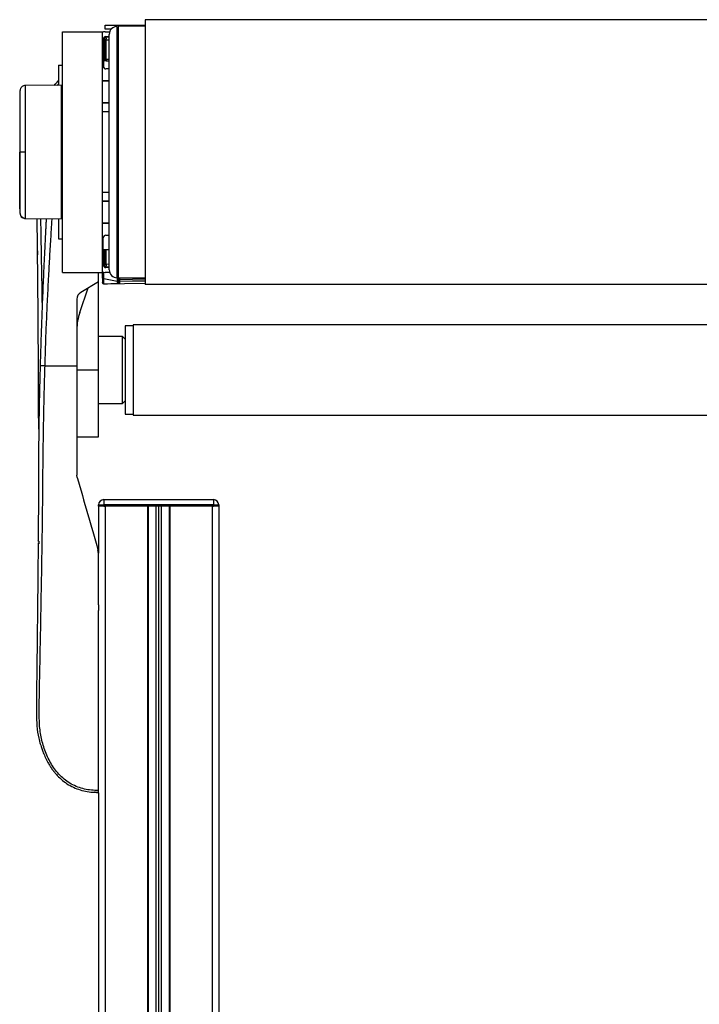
# Model space of a CAD drawing. Header units: millimetres. Extents: x 0 to 420, y 0 to 297.
# Tile 59 of 62: x 290 to 310, y 217 to 247. Entities that reach past the tile are written whole.
import ezdxf

# ---------------------------------------------------------------- set-up
doc = ezdxf.new("R2010")
doc.units = ezdxf.units.MM

msp = doc.modelspace()

# ---------------------------------------------------------------- linework, layer by layer
at = {"color": 7, "linetype": 'Continuous', "lineweight": 25}
for p, q in [((317.68633, 246.78154), (293.35151, 246.78154)), ((293.35151, 246.78154), (293.35151, 238.75105)), ((292.13477, 246.49763), (292.13477, 246.61931)), ((292.13477, 246.61931), (292.54035, 246.61931)), ((292.31841, 246.49763), (292.13477, 246.49763)), ((292.49979, 239.59877), (292.49979, 246.57875)), ((292.54035, 246.49763), (292.49979, 246.49763)), ((292.54035, 246.61931), (293.35151, 246.61931)), ((292.54035, 246.61931), (292.54035, 246.57875)), ((293.35151, 246.58382), (292.54035, 246.57875)), ((292.54035, 238.95384), (292.54035, 246.57875)), ((290.83691, 239.11607), (290.83691, 246.41652)), ((290.83691, 246.41652), (292.05365, 246.41652)), ((292.05365, 239.11607), (292.05365, 246.41652)), ((292.07799, 245.37012), (292.07799, 246.18939)), ((292.08715, 246.22502), (292.0861, 246.21265)), ((292.11855, 246.21265), (292.0861, 246.21265)), ((292.0861, 246.21265), (292.0861, 245.61564)), ((292.11411, 246.41546), (292.09492, 246.4158)), ((292.11855, 246.21265), (292.11855, 245.61564)), ((292.13477, 246.41652), (292.27036, 246.41652)), ((292.1591, 246.27051), (292.25644, 246.27051)), ((292.25644, 246.25068), (292.16016, 246.2532)), ((292.16016, 245.5725), (292.16016, 246.17299)), ((292.16016, 246.17299), (292.25644, 246.17047)), ((292.25644, 239.19719), (292.25644, 246.3354)), ((292.49979, 246.41652), (292.54035, 246.41652)), ((292.54035, 246.29484), (292.49979, 246.29484)), ((292.54035, 246.28306), (292.49979, 246.28306)), ((292.54035, 246.1281), (292.49979, 246.1281)), ((292.11855, 245.61564), (292.0861, 245.61564)), ((292.09492, 245.32052), (292.09492, 245.56435)), ((292.25644, 245.57472), (292.16016, 245.5725)), ((290.71524, 245.40257), (290.83691, 245.40257)), ((290.71524, 245.40257), (290.71524, 244.79314)), ((292.25644, 245.28901), (292.1591, 245.28901)), ((292.16052, 245.53284), (292.25644, 245.53505)), ((289.70947, 244.78261), (289.68182, 244.77857)), ((289.71004, 244.78436), (289.71003, 244.78436)), ((290.79635, 244.79384), (289.71004, 244.78436)), ((290.71524, 244.83203), (290.67494, 244.78561)), ((290.79635, 244.79384), (290.79635, 240.73875)), ((290.83691, 244.75364), (290.79635, 244.75435)), ((292.25644, 244.92804), (292.05365, 244.92804)), ((292.25644, 244.91587), (292.05365, 244.91587)), ((292.09492, 244.91587), (292.09492, 244.92804)), ((292.05365, 244.26694), (292.25644, 244.26694)), ((292.05365, 244.25478), (292.25644, 244.25478)), ((292.09492, 244.25478), (292.09492, 244.26694)), ((292.25644, 243.98304), (292.05365, 243.98304)), ((289.55021, 242.76629), (289.53905, 242.76629)), ((292.54035, 242.47811), (292.49979, 242.47811)), ((292.53224, 241.7477), (292.53224, 242.47811)), ((292.54035, 241.6944), (292.49979, 241.6944)), ((292.05365, 241.54955), (292.25644, 241.54955)), ((292.25644, 241.27781), (292.05365, 241.27781)), ((292.25644, 241.26565), (292.05365, 241.26565)), ((290.79635, 240.77824), (290.83691, 240.77895)), ((289.71003, 240.74823), (290.79635, 240.73875)), ((290.71524, 240.73945), (290.71524, 240.13002)), ((292.05365, 240.61672), (292.25644, 240.61672)), ((292.05365, 240.60455), (292.25644, 240.60455)), ((292.09492, 240.60455), (292.09492, 240.61672)), ((292.17533, 240.61672), (292.17533, 240.60455)), ((292.1591, 240.24358), (292.25644, 240.24358)), ((290.71524, 240.13002), (290.83691, 240.13002)), ((292.07799, 239.3432), (292.07799, 240.16247)), ((290.08087, 239.76894), (290.08229, 239.64333)), ((292.07799, 239.80556), (292.25644, 239.80556)), ((292.0861, 239.80556), (292.0861, 239.31994)), ((292.11855, 239.80556), (292.11855, 239.31994)), ((292.16016, 239.3596), (292.16016, 239.80556)), ((292.49979, 238.95384), (292.49979, 239.59877)), ((292.11855, 239.31994), (292.0861, 239.31994)), ((292.0861, 239.31994), (292.08709, 239.30825)), ((292.25644, 239.36212), (292.16016, 239.3596)), ((292.16016, 239.27939), (292.25644, 239.28191)), ((290.83691, 239.11607), (292.05365, 239.11607)), ((291.93198, 238.83217), (291.93198, 239.11607)), ((292.05365, 238.94117), (292.05365, 239.11607)), ((292.27036, 239.11607), (292.13477, 239.11607)), ((292.25644, 239.26208), (292.1591, 239.26208)), ((292.27531, 239.10323), (292.21378, 239.11607)), ((292.49979, 239.23775), (292.54035, 239.23775)), ((292.54035, 239.11607), (292.49979, 239.11607)), ((292.54035, 239.04793), (292.49979, 239.05639)), ((291.93198, 238.83217), (291.39342, 238.50825)), ((291.92503, 238.82799), (291.93198, 238.82811)), ((291.93198, 238.83217), (291.93198, 238.82811)), ((291.93198, 236.15533), (291.93198, 238.82811)), ((292.05365, 238.94117), (292.05365, 238.80941)), ((292.05365, 238.80941), (292.05365, 238.80816)), ((292.09279, 238.93111), (292.50121, 238.84588)), ((292.09279, 238.76977), (292.09279, 238.93111)), ((292.09492, 238.76975), (292.09279, 238.76977)), ((292.09492, 238.76761), (293.35151, 238.78954)), ((292.50121, 238.84588), (292.50121, 238.83183)), ((292.54035, 238.95384), (293.35151, 238.94877)), ((292.54035, 238.89634), (292.54035, 238.87765)), ((292.54035, 238.87765), (292.54035, 238.82176)), ((293.35151, 238.92346), (292.58161, 238.9369)), ((292.58161, 238.83771), (292.58161, 238.9047)), ((292.58161, 238.9047), (293.35151, 238.89126)), ((293.35151, 238.85115), (292.58161, 238.83771)), ((317.68633, 238.75105), (293.35151, 238.75105)), ((291.36388, 237.90271), (291.61913, 238.644)), ((291.27549, 238.29972), (291.27549, 236.27701)), ((292.98649, 237.49375), (292.74314, 237.49375)), ((292.74314, 237.49375), (292.74314, 234.81692)), ((318.05136, 237.52214), (292.98649, 237.52214)), ((292.98649, 237.52214), (292.98649, 234.78853)), ((292.66202, 237.16929), (291.93198, 237.16929)), ((292.74314, 237.08817), (292.66202, 237.16929)), ((292.66202, 235.73848), (292.66202, 237.16929)), ((290.3082, 236.27701), (291.27549, 236.27701)), ((291.27549, 236.15533), (291.93198, 236.15533)), ((291.93198, 234.12743), (291.93198, 236.15533)), ((292.66202, 235.14138), (292.66202, 235.73848)), ((291.93198, 235.14138), (292.66202, 235.14138)), ((292.66202, 235.14138), (292.74314, 235.2225)), ((292.74314, 234.81692), (292.98649, 234.81692)), ((292.98649, 234.78853), (318.05136, 234.78853)), ((291.27549, 234.12743), (291.93198, 234.12743)), ((291.28492, 232.896), (291.27549, 232.96307)), ((292.09351, 232.2212), (295.41927, 232.2212)), ((292.09351, 232.2212), (292.09351, 232.05897)), ((295.41927, 232.2212), (295.41927, 232.05897)), ((291.93128, 232.01841), (291.93128, 232.05897)), ((291.93128, 232.05897), (292.09351, 232.05897)), ((292.09351, 232.01841), (291.93128, 232.01841)), ((291.93198, 232.01841), (291.93198, 230.59664)), ((295.41927, 232.05897), (292.09351, 232.05897)), ((292.09351, 232.05897), (292.09351, 232.01841)), ((295.41927, 232.01841), (292.09351, 232.01841)), ((292.09351, 232.01841), (292.13477, 232.01841)), ((292.13477, 232.01841), (292.13477, 195.51618)), ((293.42046, 232.01841), (293.42046, 195.51618)), ((293.44074, 232.01841), (293.44074, 195.51618)), ((293.67597, 232.01841), (293.67597, 195.51618)), ((293.75709, 232.01841), (293.75709, 195.51618)), ((293.83821, 232.01841), (293.83821, 195.51618)), ((294.07344, 232.01841), (294.07344, 195.51618)), ((294.09372, 232.01841), (294.09372, 195.51618)), ((295.37941, 232.01841), (295.37941, 195.51618)), ((295.37941, 232.01841), (295.41927, 232.01841)), ((295.41927, 232.01841), (295.41927, 232.05897)), ((295.41927, 232.05897), (295.5815, 232.05897)), ((295.5815, 232.01841), (295.41927, 232.01841)), ((295.5815, 232.05897), (295.5815, 232.01841)), ((295.5815, 232.01841), (295.5822, 232.01841)), ((295.5822, 232.01841), (295.5822, 199.1664)), ((291.93198, 230.58244), (291.91627, 230.69423)), ((291.93198, 229.02855), (291.93198, 228.85364)), ((291.93198, 229.02855), (291.93198, 228.85364)), ((291.93198, 223.3248), (291.93198, 195.51618))]:
    msp.add_line(p, q, dxfattribs=at)
at = {"color": 7, "linetype": 'Continuous', "lineweight": 25, "flags": 128}
for points in [[(289.71012, 242.76635), (289.68078, 242.76634), (289.65246, 242.76633), (289.62608, 242.76632), (289.60253, 242.76631), (289.58259, 242.76631), (289.5669, 242.7663), (289.55599, 242.7663), (289.55021, 242.76629)], [(292.54035, 241.74607), (292.53469, 241.74716), (292.52277, 241.75023), (292.513, 241.75393), (292.50575, 241.75814), (292.5013, 241.76269), (292.49979, 241.76741)], [(290.08666, 239.22195), (290.08668, 239.22195), (290.08672, 239.22195)], [(290.08672, 229.51961), (290.0867, 229.51961), (290.08666, 229.51961)]]:
    msp.add_lwpolyline(points, dxfattribs=at)
at = {"color": 7, "linetype": 'Continuous', "lineweight": 25}
for centre, radius, start, end in [((292.49979, 246.3354), 0.24335, 90, 180), ((292.13477, 246.21373), 0.20279, 90, 113.578178), ((292.09421, 246.37525), 0.04056, 89, 133.692849), ((292.1591, 246.18939), 0.08112, 90, 180), ((292.07093, 246.41255), 0.02421, 0.146658, 7.719004), ((292.40864, 246.62361), 0.47738, 231.005325, 233.898638), ((292.1591, 246.21265), 0.04056, 88.5, 180), ((292.15869, 246.21312), 0.04015, 180.661637, 272.102735), ((292.35714, 246.26329), 0.19723, 177.903306, 182.934454), ((292.08701, 246.2131), 0.08343, 331.27083, 28.72917), ((292.87818, 244.56908), 1.26651, 126.357457, 128.202288), ((293.04262, 245.56054), 0.88254, 179.22369, 181.798715), ((292.1591, 245.37012), 0.08112, 180, 270), ((289.71124, 240.91849), 0.16202, 186.179486, 269.585698), ((292.1591, 240.16247), 0.08112, 90, 180), ((292.1591, 239.3432), 0.08112, 180, 270), ((292.40864, 238.90898), 0.47738, 126.101362, 128.994675), ((292.15869, 239.31947), 0.04015, 87.897265, 179.338363), ((292.1591, 239.31994), 0.04056, 180, 271.5), ((292.32819, 239.26951), 0.16831, 176.632953, 182.529287), ((292.08701, 239.31949), 0.08343, 331.27083, 28.72917), ((292.13477, 239.31886), 0.20279, 246.421822, 270), ((292.49979, 239.19719), 0.24335, 180, 270), ((292.08391, 238.97769), 0.04742, 230.353364, 280.798926), ((292.09421, 238.80816), 0.04056, 180, 271), ((292.51007, 238.8434), 0.06099, 60.238108, 98.917476), ((292.51009, 238.7993), 0.04742, 50.353364, 100.798926), ((292.51009, 238.78525), 0.04742, 50.353364, 100.798926), ((292.58091, 238.89634), 0.04056, 154.070659, 180), ((292.58061, 238.87797), 0.04027, 180.452129, 271.424717), ((292.58091, 238.89634), 0.04056, 89, 154.070659), ((292.81742, 239.02897), 0.26543, 196.474722, 200.699353), ((292.74488, 238.94799), 0.16364, 178.041187, 183.887429), ((292.54554, 238.9208), 0.03951, 335.95366, 24.04634), ((291.51884, 238.29972), 0.24335, 121.024609, 180), ((292.89782, 237.37453), 1.62232, 161, 180), ((292.09351, 232.05897), 0.16223, 90, 180), ((295.41927, 232.05897), 0.16223, 0, 90)]:
    msp.add_arc(centre, radius, start, end, dxfattribs=at)
for centre, major_axis, ratio, start_param, end_param in [((292.1584, 245.61575), (-0.00674, 0.08267), 0.9778629, 2.15962136, 3.08454858), ((292.1591, 245.61575), (-0.00232, 0.0432), 0.93727328, 2.18550168, 3.1104289), ((292.09421, 239.13807), (0.00828, 0.8269), 0.00082193, 4.45942285, 4.69062635), ((264.23647, 242.33776), (99.56618, 0.73132), 0.03946155, 4.99568318, 5.00014541), ((292.09421, 242.82402), (-0.00071, 4.05641), 0.00001526, 3.14159292, 3.1741129), ((292.49979, 239.05344), (-0.00828, 0.83036), 0.0008151, 1.75216476, 1.82342093), ((292.58091, 242.83251), (-0.00071, 4.05641), 0.00001526, 3.18661797, 3.3160992)]:
    msp.add_ellipse(centre, major_axis=major_axis, ratio=ratio, start_param=start_param, end_param=end_param, dxfattribs=at)
for points, knots in [([(292.0861, 245.61564), (292.08642, 245.60665), (292.08704, 245.58915), (292.09234, 245.57246), (292.09492, 245.56435)], [0, 0, 0, 0, 0.51365174, 1, 1, 1, 1]), ([(292.12736, 245.58905), (292.12479, 245.59317), (292.11968, 245.60134), (292.11892, 245.6109), (292.11855, 245.61564)], [0, 0, 0, 0, 0.504266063, 1, 1, 1, 1]), ([(289.70932, 244.78323), (289.69063, 244.78155), (289.6558, 244.77842), (289.61342, 244.7536), (289.58428, 244.72501), (289.5661, 244.69619), (289.55605, 244.67046), (289.55128, 244.64996), (289.55016, 244.63841), (289.54972, 244.63384)], [0, 0, 0, 0, 0.23161094, 0.43175805, 0.59816768, 0.7386349, 0.85377264, 0.94214638, 1, 1, 1, 1]), ([(289.71009, 244.77868), (289.71009, 244.77999), (289.71011, 244.78427), (289.7101, 244.74001), (289.71004, 244.64282), (289.71018, 244.48719), (289.71006, 244.2819), (289.71009, 244.03542), (289.71014, 243.75056), (289.71005, 243.44047), (289.71006, 243.10834), (289.7101, 242.88143), (289.71012, 242.76635)], [0, 0, 0, 0, 0.04290957, 0.14126751, 0.24708022, 0.35596148, 0.46177303, 0.57065306, 0.67646428, 0.78534406, 0.89113857, 1, 1, 1, 1]), ([(290.59103, 244.78488), (290.6281, 244.83337), (290.66638, 244.88345), (290.71373, 244.92504), (290.71524, 244.92636)], [0, 0, 0, 0, 0.96817011, 1, 1, 1, 1]), ([(289.55037, 244.64113), (289.54799, 244.61738), (289.54325, 244.56993), (289.54045, 244.52235), (289.53905, 244.49858)], [0, 0, 0, 0, 0.50056851, 1, 1, 1, 1]), ([(289.53905, 244.48924), (289.53905, 244.49078), (289.53905, 244.49517), (289.53905, 244.42143), (289.53905, 244.27352), (289.53905, 244.05971), (289.53905, 243.78863), (289.53905, 243.47398), (289.53905, 243.12816), (289.53905, 242.88682), (289.53905, 242.76629)], [0, 0, 0, 0, 0.07180829, 0.20466384, 0.33672462, 0.46947832, 0.6020078, 0.7343695, 0.86733844, 1, 1, 1, 1]), ([(289.55021, 242.76629), (289.55022, 242.87158), (289.55023, 243.08215), (289.55013, 243.38921), (289.55021, 243.67826), (289.55018, 243.94194), (289.55018, 244.17163), (289.55025, 244.36207), (289.55018, 244.507), (289.55018, 244.59769), (289.55021, 244.6388), (289.55019, 244.635), (289.55018, 244.63383)], [0, 0, 0, 0, 0.10740972, 0.21482222, 0.32223596, 0.42964854, 0.53707435, 0.64449857, 0.75192392, 0.85935037, 0.95662987, 1, 1, 1, 1]), ([(289.53905, 241.04335), (289.53905, 241.04181), (289.53905, 241.03742), (289.53905, 241.11116), (289.53905, 241.25907), (289.53905, 241.47288), (289.53905, 241.74396), (289.53905, 242.05861), (289.53905, 242.40443), (289.53905, 242.64577), (289.53905, 242.76629)], [0, 0, 0, 0, 0.07182898, 0.20468157, 0.3367394, 0.46949014, 0.60201668, 0.73437542, 0.8673414, 1, 1, 1, 1]), ([(289.55018, 240.8988), (289.55019, 240.89755), (289.55021, 240.89362), (289.55018, 240.93484), (289.55018, 241.02561), (289.55025, 241.17052), (289.55018, 241.36096), (289.55018, 241.59065), (289.55021, 241.85433), (289.55013, 242.14338), (289.55023, 242.45044), (289.55022, 242.66101), (289.55021, 242.76629)], [0, 0, 0, 0, 0.04519697, 0.14229069, 0.24951199, 0.35673221, 0.46395128, 0.57117195, 0.6783794, 0.78558802, 0.8927954, 1, 1, 1, 1]), ([(289.71012, 242.76635), (289.7101, 242.65451), (289.71006, 242.42758), (289.71005, 242.09824), (289.71014, 241.78494), (289.71009, 241.50222), (289.71006, 241.25291), (289.71018, 241.04883), (289.71004, 240.89105), (289.71009, 240.79382), (289.71011, 240.74872), (289.71009, 240.75288), (289.71009, 240.7542)], [0, 0, 0, 0, 0.1058464, 0.21476226, 0.32060969, 0.42952668, 0.53537443, 0.64429166, 0.75014055, 0.85905906, 0.95517315, 1, 1, 1, 1]), ([(289.53905, 241.03401), (289.54045, 241.01024), (289.54325, 240.96266), (289.54799, 240.91521), (289.55037, 240.89146)], [0, 0, 0, 0, 0.49937363, 1, 1, 1, 1]), ([(289.54975, 240.89877), (289.54984, 240.89736), (289.5503, 240.89078), (289.55409, 240.8663), (289.56946, 240.82525), (289.60782, 240.78139), (289.6578, 240.75299), (289.69342, 240.75086), (289.70953, 240.7499)], [0, 0, 0, 0, 0.01847736, 0.08582144, 0.30546512, 0.55831355, 0.80021053, 1, 1, 1, 1]), ([(290.11998, 234.3636), (290.11868, 234.45774), (290.11587, 234.65923), (290.11272, 234.95344), (290.11019, 235.24702), (290.10842, 235.52642), (290.10729, 235.80474), (290.10675, 236.08275), (290.1073, 236.60601), (290.10336, 237.37745), (290.09483, 238.39953), (290.08526, 239.371), (290.0769, 240.15326), (290.07179, 240.59361), (290.07004, 240.74509)], [0, 0, 0, 0, 0.04521504, 0.09677583, 0.14154135, 0.18627491, 0.23065907, 0.2744786, 0.31863903, 0.4790052, 0.63795374, 0.7956576, 0.92971029, 1, 1, 1, 1]), ([(290.34416, 240.74904), (290.34241, 240.71593), (290.33869, 240.64541), (290.33291, 240.53468), (290.32404, 240.36343), (290.31217, 240.12983), (290.29825, 239.84835), (290.28248, 239.52009), (290.26653, 239.17552), (290.24925, 238.78436), (290.228, 238.27961), (290.20384, 237.65439), (290.17951, 236.94857), (290.16641, 236.49674), (290.16017, 236.28151)], [0, 0, 0, 0, 0.02224341, 0.04738336, 0.07438917, 0.137295, 0.20431867, 0.26347324, 0.35778466, 0.43574822, 0.52617276, 0.69673318, 0.85553396, 1, 1, 1, 1]), ([(290.17091, 240.74421), (290.17189, 240.69351), (290.18033, 240.25486), (290.19637, 239.37512), (290.21259, 238.52171), (290.21899, 238.06434), (290.21932, 238.04044)], [0, 0, 0, 0, 0.05639204, 0.48799387, 0.97323851, 1, 1, 1, 1]), ([(290.3082, 236.27701), (290.31475, 236.49571), (290.32805, 236.94053), (290.3544, 237.61867), (290.38531, 238.30874), (290.41914, 238.97308), (290.45435, 239.60347), (290.4813, 240.05414), (290.5, 240.35637), (290.50977, 240.5121), (290.51807, 240.64307), (290.52315, 240.72213), (290.52484, 240.74829)], [0, 0, 0, 0, 0.146623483, 0.298213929, 0.454778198, 0.609511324, 0.743986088, 0.87787372, 0.91205608, 0.946910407, 0.982436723, 1, 1, 1, 1]), ([(292.54035, 238.97027), (292.53969, 238.9699), (292.53131, 238.96522), (292.51701, 238.9531), (292.50305, 238.92986), (292.50143, 238.91237), (292.50062, 238.90365)], [0, 0, 0, 0, 0.02777678, 0.35263214, 0.67710247, 1, 1, 1, 1]), ([(292.09279, 238.76977), (292.08886, 238.77024), (292.08102, 238.77117), (292.07066, 238.77651), (292.06191, 238.7844), (292.05538, 238.79552), (292.05366, 238.80443), (292.05365, 238.80931), (292.05365, 238.80941)], [0, 0, 0, 0, 0.16794276, 0.33530291, 0.51644874, 0.7333953, 0.99473785, 1, 1, 1, 1]), ([(292.50121, 238.83183), (292.50205, 238.82223), (292.50376, 238.80256), (292.51529, 238.78619), (292.52118, 238.77782)], [0, 0, 0, 0, 0.48856925, 1, 1, 1, 1]), ([(292.52118, 238.77782), (292.52801, 238.77798), (292.54427, 238.77834), (292.56471, 238.77919), (292.57669, 238.77989), (292.58153, 238.78021), (292.58162, 238.78022)], [0, 0, 0, 0, 0.29198398, 0.69591493, 0.9948299, 1, 1, 1, 1]), ([(292.58162, 238.78022), (292.57886, 238.78033), (292.57152, 238.78063), (292.55983, 238.78526), (292.54901, 238.79471), (292.54171, 238.8075), (292.54081, 238.81696), (292.54035, 238.82176)], [0, 0, 0, 0, 0.119848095, 0.318314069, 0.532865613, 0.763021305, 1, 1, 1, 1]), ([(292.54443, 238.91408), (292.54502, 238.91484), (292.54619, 238.91637), (292.55042, 238.91406), (292.55871, 238.91003), (292.56432, 238.90786), (292.57036, 238.90625), (292.57534, 238.9054), (292.57895, 238.90499), (292.58081, 238.9048), (292.58152, 238.90471), (292.58161, 238.9047)], [0, 0, 0, 0, 0.323343, 0.64997238, 0.7362313, 0.82297245, 0.88800526, 0.9381719, 0.97267281, 0.99633828, 1, 1, 1, 1]), ([(292.54749, 238.95379), (292.54828, 238.95259), (292.55142, 238.94776), (292.5551, 238.94035), (292.5578, 238.93299), (292.55778, 238.93001), (292.55715, 238.92923), (292.55701, 238.92911), (292.55698, 238.92909)], [0, 0, 0, 0, 0.0929574, 0.37140342, 0.65014849, 0.93384062, 0.98756641, 1, 1, 1, 1]), ([(290.16017, 236.28151), (290.15495, 236.08516), (290.14463, 235.69696), (290.1324, 235.1295), (290.1226, 234.57968), (290.11498, 234.02648), (290.10981, 233.47731), (290.10675, 232.91839), (290.10733, 232.30203), (290.1051, 231.64947), (290.10145, 231.18096), (290.09977, 230.96432)], [0, 0, 0, 0, 0.10830801, 0.21413698, 0.31877875, 0.42084174, 0.53067931, 0.63329202, 0.73911159, 0.87935992, 1, 1, 1, 1]), ([(290.3082, 236.27701), (290.2891, 236.27755), (290.24951, 236.27866), (290.2001, 236.28013), (290.16639, 236.28119), (290.1622, 236.2814), (290.16017, 236.28151)], [0, 0, 0, 0, 0.24120147, 0.5, 0.75879853, 1, 1, 1, 1]), ([(291.93198, 223.39613), (291.86002, 223.39791), (291.71698, 223.40147), (291.50423, 223.43667), (291.29806, 223.49752), (291.10286, 223.58746), (290.9235, 223.705), (290.76354, 223.84662), (290.62401, 224.00834), (290.46509, 224.24346), (290.3142, 224.56587), (290.18807, 224.97102), (290.13194, 225.39363), (290.13095, 226.06168), (290.15232, 226.97896), (290.17364, 228.14792), (290.19691, 229.36681), (290.21874, 230.63483), (290.23924, 231.94327), (290.24371, 232.97597), (290.25328, 233.73791), (290.26101, 234.23915), (290.27031, 234.74099), (290.28117, 235.24574), (290.29351, 235.75678), (290.3033, 236.10325), (290.3082, 236.27701)], [0, 0, 0, 0, 0.01540227, 0.03061858, 0.04589778, 0.0611515, 0.07635239, 0.09167591, 0.1069667, 0.12239636, 0.15311965, 0.18413953, 0.21464534, 0.24575549, 0.32956556, 0.41290917, 0.49608211, 0.58959241, 0.68386766, 0.7780859, 0.81510034, 0.85211963, 0.88910287, 0.92601797, 0.9628961, 1, 1, 1, 1]), ([(291.27549, 236.27701), (291.27549, 236.13802), (291.27549, 235.85983), (291.27549, 235.3053), (291.27549, 234.61649), (291.27549, 233.79423), (291.27549, 233.24012), (291.27549, 232.96307)], [0, 0, 0, 0, 0.12264871, 0.2454767, 0.49573627, 0.74787131, 1, 1, 1, 1]), ([(291.28492, 232.896), (291.3891, 232.53269), (291.59779, 231.80489), (291.80999, 231.06485), (291.91627, 230.69423)], [0, 0, 0, 0, 0.49918594, 1, 1, 1, 1]), ([(290.0994, 230.91237), (290.09924, 230.89019), (290.09729, 230.61425), (290.0922, 230.083), (290.08457, 229.30335), (290.07598, 228.50822), (290.06675, 227.70089), (290.05861, 227.02393), (290.05173, 226.48468), (290.04688, 226.09476), (290.04597, 225.72137), (290.05438, 225.35442), (290.09764, 225.05817), (290.15495, 224.84179), (290.19553, 224.70901), (290.24489, 224.5699), (290.3045, 224.42497), (290.37193, 224.28749), (290.43985, 224.16841), (290.50154, 224.07258), (290.56728, 223.98215), (290.63703, 223.89694), (290.73728, 223.78888), (290.87826, 223.66437), (291.06658, 223.54116), (291.26998, 223.44738), (291.48276, 223.38367), (291.70424, 223.34555), (291.8551, 223.34121), (291.93198, 223.33899)], [0, 0, 0, 0, 0.00776185, 0.09658506, 0.18439597, 0.27804675, 0.37159114, 0.46399423, 0.51335619, 0.55992626, 0.60064597, 0.6446866, 0.68930792, 0.7058022, 0.72366482, 0.73828506, 0.75787806, 0.77889762, 0.79216893, 0.80609061, 0.81891023, 0.83135918, 0.8446261, 0.87039338, 0.89667514, 0.9224644, 0.94766262, 0.9733308, 1, 1, 1, 1]), ([(290.12387, 230.95655), (290.12029, 230.95764), (290.11314, 230.95981), (290.1057, 230.96368), (290.10081, 230.9678), (290.10023, 230.97065), (290.09993, 230.97207)], [0, 0, 0, 0, 0.24999996, 0.49999994, 0.74999996, 1, 1, 1, 1]), ([(290.12387, 230.95655), (290.12387, 230.95655), (290.12366, 230.93147), (290.12344, 230.90519), (290.12321, 230.87891)], [0, 0, 0, 0, 0.000062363, 1, 1, 1, 1]), ([(291.93198, 229.02855), (291.93198, 229.28774), (291.93198, 229.80672), (291.93198, 230.32366), (291.93198, 230.58244)], [0, 0, 0, 0, 0.49941172, 1, 1, 1, 1]), ([(291.93198, 223.39613), (291.93198, 223.75843), (291.93198, 224.48391), (291.93198, 225.59468), (291.93198, 226.72407), (291.93198, 227.81366), (291.93198, 228.52569), (291.93198, 228.85364)], [0, 0, 0, 0, 0.2041389, 0.40877747, 0.6153735, 0.8228525, 1, 1, 1, 1]), ([(291.93198, 223.33899), (291.89802, 223.33901), (291.85827, 223.33903), (291.81896, 223.34449), (291.81324, 223.34528)], [0, 0, 0, 0, 0.85428994, 1, 1, 1, 1]), ([(291.93198, 223.33899), (291.93198, 223.33978), (291.93198, 223.34135), (291.93198, 223.35377), (291.93198, 223.3721), (291.93198, 223.38811), (291.93198, 223.39613)], [0, 0, 0, 0, 0.24967543, 0.49939281, 0.74914799, 1, 1, 1, 1])]:
    msp.add_open_spline(points, degree=3, knots=knots, dxfattribs=at)

doc.saveas('drawing.dxf')
